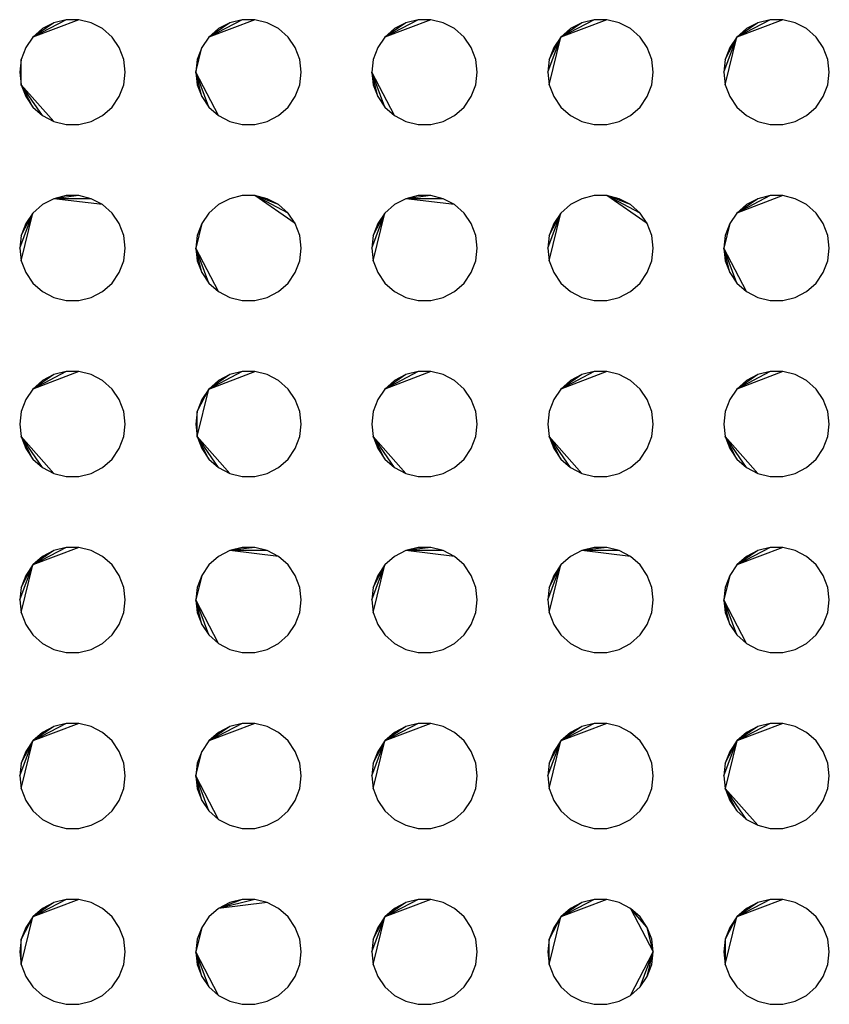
# Model space of a CAD drawing. Extents: x -270 to 272, y -152 to 146.
# Tile 39 of 256: x 71.78 to 76.38, y -45.26 to -39.67. Entities that reach past the tile are written whole.
import ezdxf

# ---------------------------------------------------------------- set-up
doc = ezdxf.new("R2010")
doc.units = 0
doc.layers.get('0').update_dxf_attribs({"linetype": 'CONTINUOUS'})

msp = doc.modelspace()

# ---------------------------------------------------------------- linework, layer by layer
for p, q in [((72.1137, -39.6672), (71.853, -39.7661)), ((72.0414, -39.6672), (71.853, -39.7661)), ((72.0414, -39.6672), (71.9711, -39.6845)), ((72.1137, -39.6672), (72.0414, -39.6672)), ((72.1839, -39.6845), (72.1137, -39.6672)), ((73.1137, -39.6672), (72.853, -39.7661)), ((73.0414, -39.6672), (72.853, -39.7661)), ((73.0414, -39.6672), (72.9711, -39.6845)), ((73.1137, -39.6672), (73.0414, -39.6672)), ((73.1839, -39.6845), (73.1137, -39.6672)), ((74.1137, -39.6672), (73.853, -39.7661)), ((74.0414, -39.6672), (73.853, -39.7661)), ((74.0414, -39.6672), (73.9711, -39.6845)), ((74.1137, -39.6672), (74.0414, -39.6672)), ((74.1839, -39.6845), (74.1137, -39.6672)), ((75.1137, -39.6672), (74.853, -39.7661)), ((75.0414, -39.6672), (74.853, -39.7661)), ((75.0414, -39.6672), (74.9711, -39.6845)), ((75.1137, -39.6672), (75.0414, -39.6672)), ((75.1839, -39.6845), (75.1137, -39.6672)), ((76.1137, -39.6672), (75.853, -39.7661)), ((76.0414, -39.6672), (75.853, -39.7661)), ((76.0414, -39.6672), (75.9711, -39.6845)), ((76.1137, -39.6672), (76.0414, -39.6672)), ((76.1839, -39.6845), (76.1137, -39.6672)), ((71.9711, -39.6845), (71.853, -39.7661)), ((71.9071, -39.7182), (71.853, -39.7661)), ((71.9711, -39.6845), (71.9071, -39.7182)), ((72.2479, -39.7182), (72.1839, -39.6845)), ((72.3021, -39.7661), (72.2479, -39.7182)), ((72.9711, -39.6845), (72.853, -39.7661)), ((72.9071, -39.7182), (72.853, -39.7661)), ((72.9711, -39.6845), (72.9071, -39.7182)), ((73.2479, -39.7182), (73.1839, -39.6845)), ((73.3021, -39.7661), (73.2479, -39.7182)), ((73.9711, -39.6845), (73.853, -39.7661)), ((73.9071, -39.7182), (73.853, -39.7661)), ((73.9711, -39.6845), (73.9071, -39.7182)), ((74.2479, -39.7182), (74.1839, -39.6845)), ((74.3021, -39.7661), (74.2479, -39.7182)), ((74.9711, -39.6845), (74.853, -39.7661)), ((74.9071, -39.7182), (74.853, -39.7661)), ((74.9711, -39.6845), (74.9071, -39.7182)), ((75.2479, -39.7182), (75.1839, -39.6845)), ((75.3021, -39.7661), (75.2479, -39.7182)), ((75.9711, -39.6845), (75.853, -39.7661)), ((75.9071, -39.7182), (75.853, -39.7661)), ((75.9711, -39.6845), (75.9071, -39.7182)), ((76.2479, -39.7182), (76.1839, -39.6845)), ((76.3021, -39.7661), (76.2479, -39.7182)), ((71.853, -39.7661), (71.8119, -39.8256)), ((72.3431, -39.8256), (72.3021, -39.7661)), ((72.853, -39.7661), (72.8119, -39.8256)), ((73.3431, -39.8256), (73.3021, -39.7661)), ((73.853, -39.7661), (73.8119, -39.8256)), ((74.3431, -39.8256), (74.3021, -39.7661)), ((74.7775, -39.9651), (74.853, -39.7661)), ((74.7862, -40.0368), (74.853, -39.7661)), ((74.7862, -39.8933), (74.853, -39.7661)), ((74.853, -39.7661), (74.8119, -39.8256)), ((75.3431, -39.8256), (75.3021, -39.7661)), ((75.7775, -39.9651), (75.853, -39.7661)), ((75.7862, -40.0368), (75.853, -39.7661)), ((75.7862, -39.8933), (75.853, -39.7661)), ((75.853, -39.7661), (75.8119, -39.8256)), ((76.3431, -39.8256), (76.3021, -39.7661)), ((71.8119, -39.8256), (71.7862, -39.8933)), ((72.3688, -39.8933), (72.3431, -39.8256)), ((72.7775, -39.9651), (72.8119, -39.8256)), ((72.8119, -39.8256), (72.7862, -39.8933)), ((73.3688, -39.8933), (73.3431, -39.8256)), ((73.8119, -39.8256), (73.7862, -39.8933)), ((74.3688, -39.8933), (74.3431, -39.8256)), ((74.8119, -39.8256), (74.7862, -39.8933)), ((75.3688, -39.8933), (75.3431, -39.8256)), ((75.8119, -39.8256), (75.7862, -39.8933)), ((76.3688, -39.8933), (76.3431, -39.8256)), ((71.7862, -39.8933), (71.7775, -39.9651)), ((71.7862, -40.0368), (71.7862, -39.8933)), ((72.3775, -39.9651), (72.3688, -39.8933)), ((72.7862, -39.8933), (72.7775, -39.9651)), ((73.3775, -39.9651), (73.3688, -39.8933)), ((73.7862, -39.8933), (73.7775, -39.9651)), ((74.3775, -39.9651), (74.3688, -39.8933)), ((74.7862, -39.8933), (74.7775, -39.9651)), ((75.3775, -39.9651), (75.3688, -39.8933)), ((75.7862, -39.8933), (75.7775, -39.9651)), ((76.3775, -39.9651), (76.3688, -39.8933)), ((71.7775, -39.9651), (71.7862, -40.0368)), ((72.3688, -40.0368), (72.3775, -39.9651)), ((72.7775, -39.9651), (72.7862, -40.0368)), ((72.9071, -40.2119), (72.7775, -39.9651)), ((72.853, -40.164), (72.7775, -39.9651)), ((72.8119, -40.1045), (72.7775, -39.9651)), ((73.3688, -40.0368), (73.3775, -39.9651)), ((73.7775, -39.9651), (73.7862, -40.0368)), ((73.9071, -40.2119), (73.7775, -39.9651)), ((73.853, -40.164), (73.7775, -39.9651)), ((73.8119, -40.1045), (73.7775, -39.9651)), ((74.3688, -40.0368), (74.3775, -39.9651)), ((74.7775, -39.9651), (74.7862, -40.0368)), ((75.3688, -40.0368), (75.3775, -39.9651)), ((75.7775, -39.9651), (75.7862, -40.0368)), ((76.3688, -40.0368), (76.3775, -39.9651)), ((71.7862, -40.0368), (71.8119, -40.1045)), ((71.9711, -40.2456), (71.7862, -40.0368)), ((71.9071, -40.2119), (71.7862, -40.0368)), ((71.853, -40.164), (71.7862, -40.0368)), ((72.3431, -40.1045), (72.3688, -40.0368)), ((72.7862, -40.0368), (72.8119, -40.1045)), ((73.3431, -40.1045), (73.3688, -40.0368)), ((73.7862, -40.0368), (73.8119, -40.1045)), ((74.3431, -40.1045), (74.3688, -40.0368)), ((74.7862, -40.0368), (74.8119, -40.1045)), ((75.3431, -40.1045), (75.3688, -40.0368)), ((75.7862, -40.0368), (75.8119, -40.1045)), ((76.3431, -40.1045), (76.3688, -40.0368)), ((71.8119, -40.1045), (71.853, -40.164)), ((72.3021, -40.164), (72.3431, -40.1045)), ((72.8119, -40.1045), (72.853, -40.164)), ((73.3021, -40.164), (73.3431, -40.1045)), ((73.8119, -40.1045), (73.853, -40.164)), ((74.3021, -40.164), (74.3431, -40.1045)), ((74.8119, -40.1045), (74.853, -40.164)), ((75.3021, -40.164), (75.3431, -40.1045)), ((75.8119, -40.1045), (75.853, -40.164)), ((76.3021, -40.164), (76.3431, -40.1045)), ((71.853, -40.164), (71.9071, -40.2119)), ((72.2479, -40.2119), (72.3021, -40.164)), ((72.853, -40.164), (72.9071, -40.2119)), ((73.2479, -40.2119), (73.3021, -40.164)), ((73.853, -40.164), (73.9071, -40.2119)), ((74.2479, -40.2119), (74.3021, -40.164)), ((74.853, -40.164), (74.9071, -40.2119)), ((75.2479, -40.2119), (75.3021, -40.164)), ((75.853, -40.164), (75.9071, -40.2119)), ((76.2479, -40.2119), (76.3021, -40.164)), ((71.9071, -40.2119), (71.9711, -40.2456)), ((72.1839, -40.2456), (72.2479, -40.2119)), ((72.9071, -40.2119), (72.9711, -40.2456)), ((73.1839, -40.2456), (73.2479, -40.2119)), ((73.9071, -40.2119), (73.9711, -40.2456)), ((74.1839, -40.2456), (74.2479, -40.2119)), ((74.9071, -40.2119), (74.9711, -40.2456)), ((75.1839, -40.2456), (75.2479, -40.2119)), ((75.9071, -40.2119), (75.9711, -40.2456)), ((76.1839, -40.2456), (76.2479, -40.2119)), ((71.9711, -40.2456), (72.0414, -40.2629)), ((72.0414, -40.2629), (72.1137, -40.2629)), ((72.1137, -40.2629), (72.1839, -40.2456)), ((72.9711, -40.2456), (73.0414, -40.2629)), ((73.0414, -40.2629), (73.1137, -40.2629)), ((73.1137, -40.2629), (73.1839, -40.2456)), ((73.9711, -40.2456), (74.0414, -40.2629)), ((74.0414, -40.2629), (74.1137, -40.2629)), ((74.1137, -40.2629), (74.1839, -40.2456)), ((74.9711, -40.2456), (75.0414, -40.2629)), ((75.0414, -40.2629), (75.1137, -40.2629)), ((75.1137, -40.2629), (75.1839, -40.2456)), ((75.9711, -40.2456), (76.0414, -40.2629)), ((76.0414, -40.2629), (76.1137, -40.2629)), ((76.1137, -40.2629), (76.1839, -40.2456)), ((72.0414, -40.6672), (71.9711, -40.6845)), ((72.1137, -40.6672), (71.9711, -40.6845)), ((72.1137, -40.6672), (72.0414, -40.6672)), ((72.1839, -40.6845), (72.1137, -40.6672)), ((73.0414, -40.6672), (72.9711, -40.6845)), ((73.1137, -40.6672), (73.0414, -40.6672)), ((73.1839, -40.6845), (73.1137, -40.6672)), ((73.3431, -40.8256), (73.1137, -40.6672)), ((73.2479, -40.7182), (73.1137, -40.6672)), ((73.3021, -40.7661), (73.1137, -40.6672)), ((74.0414, -40.6672), (73.9711, -40.6845)), ((74.1137, -40.6672), (73.9711, -40.6845)), ((74.1137, -40.6672), (74.0414, -40.6672)), ((74.1839, -40.6845), (74.1137, -40.6672)), ((75.0414, -40.6672), (74.9711, -40.6845)), ((75.1137, -40.6672), (75.0414, -40.6672)), ((75.1839, -40.6845), (75.1137, -40.6672)), ((75.3431, -40.8256), (75.1137, -40.6672)), ((75.2479, -40.7182), (75.1137, -40.6672)), ((75.3021, -40.7661), (75.1137, -40.6672)), ((76.1137, -40.6672), (75.853, -40.7661)), ((76.0414, -40.6672), (75.853, -40.7661)), ((76.0414, -40.6672), (75.9711, -40.6845)), ((76.1137, -40.6672), (76.0414, -40.6672)), ((76.1839, -40.6845), (76.1137, -40.6672)), ((71.9071, -40.7182), (71.853, -40.7661)), ((71.9711, -40.6845), (71.9071, -40.7182)), ((72.2479, -40.7182), (71.9711, -40.6845)), ((72.1839, -40.6845), (71.9711, -40.6845)), ((72.2479, -40.7182), (72.1839, -40.6845)), ((72.3021, -40.7661), (72.2479, -40.7182)), ((72.9071, -40.7182), (72.853, -40.7661)), ((72.9711, -40.6845), (72.9071, -40.7182)), ((73.2479, -40.7182), (73.1839, -40.6845)), ((73.3021, -40.7661), (73.2479, -40.7182)), ((73.9071, -40.7182), (73.853, -40.7661)), ((73.9711, -40.6845), (73.9071, -40.7182)), ((74.2479, -40.7182), (73.9711, -40.6845)), ((74.1839, -40.6845), (73.9711, -40.6845)), ((74.2479, -40.7182), (74.1839, -40.6845)), ((74.3021, -40.7661), (74.2479, -40.7182)), ((74.9071, -40.7182), (74.853, -40.7661)), ((74.9711, -40.6845), (74.9071, -40.7182)), ((75.2479, -40.7182), (75.1839, -40.6845)), ((75.3021, -40.7661), (75.2479, -40.7182)), ((75.9711, -40.6845), (75.853, -40.7661)), ((75.9071, -40.7182), (75.853, -40.7661)), ((75.9711, -40.6845), (75.9071, -40.7182)), ((76.2479, -40.7182), (76.1839, -40.6845)), ((76.3021, -40.7661), (76.2479, -40.7182)), ((71.7775, -40.9651), (71.853, -40.7661)), ((71.7862, -41.0368), (71.853, -40.7661)), ((71.7862, -40.8933), (71.853, -40.7661)), ((71.853, -40.7661), (71.8119, -40.8256)), ((72.3431, -40.8256), (72.3021, -40.7661)), ((72.853, -40.7661), (72.8119, -40.8256)), ((73.3431, -40.8256), (73.3021, -40.7661)), ((73.7775, -40.9651), (73.853, -40.7661)), ((73.7862, -41.0368), (73.853, -40.7661)), ((73.7862, -40.8933), (73.853, -40.7661)), ((73.853, -40.7661), (73.8119, -40.8256)), ((74.3431, -40.8256), (74.3021, -40.7661)), ((74.7775, -40.9651), (74.853, -40.7661)), ((74.7862, -41.0368), (74.853, -40.7661)), ((74.7862, -40.8933), (74.853, -40.7661)), ((74.853, -40.7661), (74.8119, -40.8256)), ((75.3431, -40.8256), (75.3021, -40.7661)), ((75.853, -40.7661), (75.8119, -40.8256)), ((76.3431, -40.8256), (76.3021, -40.7661)), ((71.8119, -40.8256), (71.7862, -40.8933)), ((72.3688, -40.8933), (72.3431, -40.8256)), ((72.8119, -40.8256), (72.7775, -40.9651)), ((72.8119, -40.8256), (72.7862, -40.8933)), ((73.3688, -40.8933), (73.3431, -40.8256)), ((73.8119, -40.8256), (73.7862, -40.8933)), ((74.3688, -40.8933), (74.3431, -40.8256)), ((74.8119, -40.8256), (74.7862, -40.8933)), ((75.3688, -40.8933), (75.3431, -40.8256)), ((75.8119, -40.8256), (75.7775, -40.9651)), ((75.8119, -40.8256), (75.7862, -40.8933)), ((76.3688, -40.8933), (76.3431, -40.8256)), ((71.7862, -40.8933), (71.7775, -40.9651)), ((72.3775, -40.9651), (72.3688, -40.8933)), ((72.7862, -40.8933), (72.7775, -40.9651)), ((73.3775, -40.9651), (73.3688, -40.8933)), ((73.7862, -40.8933), (73.7775, -40.9651)), ((74.3775, -40.9651), (74.3688, -40.8933)), ((74.7862, -40.8933), (74.7775, -40.9651)), ((75.3775, -40.9651), (75.3688, -40.8933)), ((75.7862, -40.8933), (75.7775, -40.9651)), ((76.3775, -40.9651), (76.3688, -40.8933)), ((71.7775, -40.9651), (71.7862, -41.0368)), ((72.3688, -41.0368), (72.3775, -40.9651)), ((72.7775, -40.9651), (72.7862, -41.0368)), ((72.9071, -41.2119), (72.7775, -40.9651)), ((72.853, -41.164), (72.7775, -40.9651)), ((72.8119, -41.1045), (72.7775, -40.9651)), ((73.3688, -41.0368), (73.3775, -40.9651)), ((73.7775, -40.9651), (73.7862, -41.0368)), ((74.3688, -41.0368), (74.3775, -40.9651)), ((74.7775, -40.9651), (74.7862, -41.0368)), ((75.3688, -41.0368), (75.3775, -40.9651)), ((75.7775, -40.9651), (75.7862, -41.0368)), ((75.9071, -41.2119), (75.7775, -40.9651)), ((75.853, -41.164), (75.7775, -40.9651)), ((75.8119, -41.1045), (75.7775, -40.9651)), ((76.3688, -41.0368), (76.3775, -40.9651)), ((71.7862, -41.0368), (71.8119, -41.1045)), ((72.3431, -41.1045), (72.3688, -41.0368)), ((72.7862, -41.0368), (72.8119, -41.1045)), ((73.3431, -41.1045), (73.3688, -41.0368)), ((73.7862, -41.0368), (73.8119, -41.1045)), ((74.3431, -41.1045), (74.3688, -41.0368)), ((74.7862, -41.0368), (74.8119, -41.1045)), ((75.3431, -41.1045), (75.3688, -41.0368)), ((75.7862, -41.0368), (75.8119, -41.1045)), ((76.3431, -41.1045), (76.3688, -41.0368)), ((71.8119, -41.1045), (71.853, -41.164)), ((72.3021, -41.164), (72.3431, -41.1045)), ((72.8119, -41.1045), (72.853, -41.164)), ((73.3021, -41.164), (73.3431, -41.1045)), ((73.8119, -41.1045), (73.853, -41.164)), ((74.3021, -41.164), (74.3431, -41.1045)), ((74.8119, -41.1045), (74.853, -41.164)), ((75.3021, -41.164), (75.3431, -41.1045)), ((75.8119, -41.1045), (75.853, -41.164)), ((76.3021, -41.164), (76.3431, -41.1045)), ((71.853, -41.164), (71.9071, -41.2119)), ((72.2479, -41.2119), (72.3021, -41.164)), ((72.853, -41.164), (72.9071, -41.2119)), ((73.2479, -41.2119), (73.3021, -41.164)), ((73.853, -41.164), (73.9071, -41.2119)), ((74.2479, -41.2119), (74.3021, -41.164)), ((74.853, -41.164), (74.9071, -41.2119)), ((75.2479, -41.2119), (75.3021, -41.164)), ((75.853, -41.164), (75.9071, -41.2119)), ((76.2479, -41.2119), (76.3021, -41.164)), ((71.9071, -41.2119), (71.9711, -41.2456)), ((72.1839, -41.2456), (72.2479, -41.2119)), ((72.9071, -41.2119), (72.9711, -41.2456)), ((73.1839, -41.2456), (73.2479, -41.2119)), ((73.9071, -41.2119), (73.9711, -41.2456)), ((74.1839, -41.2456), (74.2479, -41.2119)), ((74.9071, -41.2119), (74.9711, -41.2456)), ((75.1839, -41.2456), (75.2479, -41.2119)), ((75.9071, -41.2119), (75.9711, -41.2456)), ((76.1839, -41.2456), (76.2479, -41.2119)), ((71.9711, -41.2456), (72.0414, -41.2629)), ((72.0414, -41.2629), (72.1137, -41.2629)), ((72.1137, -41.2629), (72.1839, -41.2456)), ((72.9711, -41.2456), (73.0414, -41.2629)), ((73.0414, -41.2629), (73.1137, -41.2629)), ((73.1137, -41.2629), (73.1839, -41.2456)), ((73.9711, -41.2456), (74.0414, -41.2629)), ((74.0414, -41.2629), (74.1137, -41.2629)), ((74.1137, -41.2629), (74.1839, -41.2456)), ((74.9711, -41.2456), (75.0414, -41.2629)), ((75.0414, -41.2629), (75.1137, -41.2629)), ((75.1137, -41.2629), (75.1839, -41.2456)), ((75.9711, -41.2456), (76.0414, -41.2629)), ((76.0414, -41.2629), (76.1137, -41.2629)), ((76.1137, -41.2629), (76.1839, -41.2456)), ((72.1137, -41.6672), (71.853, -41.7661)), ((72.0414, -41.6672), (71.853, -41.7661)), ((71.9711, -41.6845), (71.853, -41.7661)), ((71.9711, -41.6845), (71.9071, -41.7182)), ((72.0414, -41.6672), (71.9711, -41.6845)), ((72.1137, -41.6672), (72.0414, -41.6672)), ((72.1839, -41.6845), (72.1137, -41.6672)), ((72.2479, -41.7182), (72.1839, -41.6845)), ((72.853, -41.7661), (73.1137, -41.6672)), ((73.0414, -41.6672), (72.853, -41.7661)), ((72.9711, -41.6845), (72.853, -41.7661)), ((72.9711, -41.6845), (72.9071, -41.7182)), ((73.0414, -41.6672), (72.9711, -41.6845)), ((73.1137, -41.6672), (73.0414, -41.6672)), ((73.1839, -41.6845), (73.1137, -41.6672)), ((73.2479, -41.7182), (73.1839, -41.6845)), ((74.1137, -41.6672), (73.853, -41.7661)), ((74.0414, -41.6672), (73.853, -41.7661)), ((73.9711, -41.6845), (73.853, -41.7661)), ((73.9711, -41.6845), (73.9071, -41.7182)), ((74.0414, -41.6672), (73.9711, -41.6845)), ((74.1137, -41.6672), (74.0414, -41.6672)), ((74.1839, -41.6845), (74.1137, -41.6672)), ((74.2479, -41.7182), (74.1839, -41.6845)), ((75.1137, -41.6672), (74.853, -41.7661)), ((75.0414, -41.6672), (74.853, -41.7661)), ((74.9711, -41.6845), (74.853, -41.7661)), ((74.9711, -41.6845), (74.9071, -41.7182)), ((75.0414, -41.6672), (74.9711, -41.6845)), ((75.1137, -41.6672), (75.0414, -41.6672)), ((75.1839, -41.6845), (75.1137, -41.6672)), ((75.2479, -41.7182), (75.1839, -41.6845)), ((76.1137, -41.6672), (75.853, -41.7661)), ((76.0414, -41.6672), (75.853, -41.7661)), ((75.9711, -41.6845), (75.853, -41.7661)), ((75.9711, -41.6845), (75.9071, -41.7182)), ((76.0414, -41.6672), (75.9711, -41.6845)), ((76.1137, -41.6672), (76.0414, -41.6672)), ((76.1839, -41.6845), (76.1137, -41.6672)), ((76.2479, -41.7182), (76.1839, -41.6845)), ((71.9071, -41.7182), (71.853, -41.7661)), ((72.3021, -41.7661), (72.2479, -41.7182)), ((72.9071, -41.7182), (72.853, -41.7661)), ((73.3021, -41.7661), (73.2479, -41.7182)), ((73.9071, -41.7182), (73.853, -41.7661)), ((74.3021, -41.7661), (74.2479, -41.7182)), ((74.9071, -41.7182), (74.853, -41.7661)), ((75.3021, -41.7661), (75.2479, -41.7182)), ((75.9071, -41.7182), (75.853, -41.7661)), ((76.3021, -41.7661), (76.2479, -41.7182)), ((71.853, -41.7661), (71.8119, -41.8256)), ((72.3431, -41.8256), (72.3021, -41.7661)), ((72.7862, -42.0368), (72.853, -41.7661)), ((72.7862, -41.8933), (72.853, -41.7661)), ((72.853, -41.7661), (72.8119, -41.8256)), ((73.3431, -41.8256), (73.3021, -41.7661)), ((73.853, -41.7661), (73.8119, -41.8256)), ((74.3431, -41.8256), (74.3021, -41.7661)), ((74.853, -41.7661), (74.8119, -41.8256)), ((75.3431, -41.8256), (75.3021, -41.7661)), ((75.853, -41.7661), (75.8119, -41.8256)), ((76.3431, -41.8256), (76.3021, -41.7661)), ((71.8119, -41.8256), (71.7862, -41.8933)), ((72.3688, -41.8933), (72.3431, -41.8256)), ((72.8119, -41.8256), (72.7862, -41.8933)), ((73.3688, -41.8933), (73.3431, -41.8256)), ((73.8119, -41.8256), (73.7862, -41.8933)), ((74.3688, -41.8933), (74.3431, -41.8256)), ((74.8119, -41.8256), (74.7862, -41.8933)), ((75.3688, -41.8933), (75.3431, -41.8256)), ((75.8119, -41.8256), (75.7862, -41.8933)), ((76.3688, -41.8933), (76.3431, -41.8256)), ((71.7862, -41.8933), (71.7775, -41.9651)), ((72.3775, -41.9651), (72.3688, -41.8933)), ((72.7862, -41.8933), (72.7775, -41.9651)), ((72.7862, -42.0368), (72.7862, -41.8933)), ((73.3775, -41.9651), (73.3688, -41.8933)), ((73.7862, -41.8933), (73.7775, -41.9651)), ((74.3775, -41.9651), (74.3688, -41.8933)), ((74.7862, -41.8933), (74.7775, -41.9651)), ((75.3775, -41.9651), (75.3688, -41.8933)), ((75.7862, -41.8933), (75.7775, -41.9651)), ((76.3775, -41.9651), (76.3688, -41.8933)), ((71.7775, -41.9651), (71.7862, -42.0368)), ((72.3688, -42.0368), (72.3775, -41.9651)), ((72.7775, -41.9651), (72.7862, -42.0368)), ((73.3688, -42.0368), (73.3775, -41.9651)), ((73.7775, -41.9651), (73.7862, -42.0368)), ((74.3688, -42.0368), (74.3775, -41.9651)), ((74.7775, -41.9651), (74.7862, -42.0368)), ((75.3688, -42.0368), (75.3775, -41.9651)), ((75.7775, -41.9651), (75.7862, -42.0368)), ((76.3688, -42.0368), (76.3775, -41.9651)), ((71.7862, -42.0368), (71.8119, -42.1045)), ((71.9711, -42.2456), (71.7862, -42.0368)), ((71.9071, -42.2119), (71.7862, -42.0368)), ((71.853, -42.164), (71.7862, -42.0368)), ((72.3431, -42.1045), (72.3688, -42.0368)), ((72.7862, -42.0368), (72.8119, -42.1045)), ((72.9711, -42.2456), (72.7862, -42.0368)), ((72.9071, -42.2119), (72.7862, -42.0368)), ((72.853, -42.164), (72.7862, -42.0368)), ((73.3431, -42.1045), (73.3688, -42.0368)), ((73.7862, -42.0368), (73.8119, -42.1045)), ((73.9711, -42.2456), (73.7862, -42.0368)), ((73.9071, -42.2119), (73.7862, -42.0368)), ((73.853, -42.164), (73.7862, -42.0368)), ((74.3431, -42.1045), (74.3688, -42.0368)), ((74.7862, -42.0368), (74.8119, -42.1045)), ((74.9711, -42.2456), (74.7862, -42.0368)), ((74.9071, -42.2119), (74.7862, -42.0368)), ((74.853, -42.164), (74.7862, -42.0368)), ((75.3431, -42.1045), (75.3688, -42.0368)), ((75.7862, -42.0368), (75.8119, -42.1045)), ((75.9711, -42.2456), (75.7862, -42.0368)), ((75.9071, -42.2119), (75.7862, -42.0368)), ((75.853, -42.164), (75.7862, -42.0368)), ((76.3431, -42.1045), (76.3688, -42.0368)), ((71.8119, -42.1045), (71.853, -42.164)), ((72.3021, -42.164), (72.3431, -42.1045)), ((72.8119, -42.1045), (72.853, -42.164)), ((73.3021, -42.164), (73.3431, -42.1045)), ((73.8119, -42.1045), (73.853, -42.164)), ((74.3021, -42.164), (74.3431, -42.1045)), ((74.8119, -42.1045), (74.853, -42.164)), ((75.3021, -42.164), (75.3431, -42.1045)), ((75.8119, -42.1045), (75.853, -42.164)), ((76.3021, -42.164), (76.3431, -42.1045)), ((71.853, -42.164), (71.9071, -42.2119)), ((72.2479, -42.2119), (72.3021, -42.164)), ((72.853, -42.164), (72.9071, -42.2119)), ((73.2479, -42.2119), (73.3021, -42.164)), ((73.853, -42.164), (73.9071, -42.2119)), ((74.2479, -42.2119), (74.3021, -42.164)), ((74.853, -42.164), (74.9071, -42.2119)), ((75.2479, -42.2119), (75.3021, -42.164)), ((75.853, -42.164), (75.9071, -42.2119)), ((76.2479, -42.2119), (76.3021, -42.164)), ((71.9071, -42.2119), (71.9711, -42.2456)), ((71.9711, -42.2456), (72.0414, -42.2629)), ((72.1137, -42.2629), (72.1839, -42.2456)), ((72.1839, -42.2456), (72.2479, -42.2119)), ((72.9071, -42.2119), (72.9711, -42.2456)), ((72.9711, -42.2456), (73.0414, -42.2629)), ((73.1137, -42.2629), (73.1839, -42.2456)), ((73.1839, -42.2456), (73.2479, -42.2119)), ((73.9071, -42.2119), (73.9711, -42.2456)), ((73.9711, -42.2456), (74.0414, -42.2629)), ((74.1137, -42.2629), (74.1839, -42.2456)), ((74.1839, -42.2456), (74.2479, -42.2119)), ((74.9071, -42.2119), (74.9711, -42.2456)), ((74.9711, -42.2456), (75.0414, -42.2629)), ((75.1137, -42.2629), (75.1839, -42.2456)), ((75.1839, -42.2456), (75.2479, -42.2119)), ((75.9071, -42.2119), (75.9711, -42.2456)), ((75.9711, -42.2456), (76.0414, -42.2629)), ((76.1137, -42.2629), (76.1839, -42.2456)), ((76.1839, -42.2456), (76.2479, -42.2119)), ((72.0414, -42.2629), (72.1137, -42.2629)), ((73.0414, -42.2629), (73.1137, -42.2629)), ((74.0414, -42.2629), (74.1137, -42.2629)), ((75.0414, -42.2629), (75.1137, -42.2629)), ((76.0414, -42.2629), (76.1137, -42.2629)), ((72.1137, -42.6672), (71.853, -42.7661)), ((72.0414, -42.6672), (71.853, -42.7661)), ((71.9711, -42.6845), (71.853, -42.7661)), ((71.9711, -42.6845), (71.9071, -42.7182)), ((72.0414, -42.6672), (71.9711, -42.6845)), ((72.1137, -42.6672), (72.0414, -42.6672)), ((72.1839, -42.6845), (72.1137, -42.6672)), ((72.2479, -42.7182), (72.1839, -42.6845)), ((72.9711, -42.6845), (72.9071, -42.7182)), ((73.0414, -42.6672), (72.9711, -42.6845)), ((73.1137, -42.6672), (72.9711, -42.6845)), ((73.2479, -42.7182), (72.9711, -42.6845)), ((73.1839, -42.6845), (72.9711, -42.6845)), ((73.1137, -42.6672), (73.0414, -42.6672)), ((73.1839, -42.6845), (73.1137, -42.6672)), ((73.2479, -42.7182), (73.1839, -42.6845)), ((73.9711, -42.6845), (73.9071, -42.7182)), ((74.0414, -42.6672), (73.9711, -42.6845)), ((74.1137, -42.6672), (73.9711, -42.6845)), ((74.2479, -42.7182), (73.9711, -42.6845)), ((74.1839, -42.6845), (73.9711, -42.6845)), ((74.1137, -42.6672), (74.0414, -42.6672)), ((74.1839, -42.6845), (74.1137, -42.6672)), ((74.2479, -42.7182), (74.1839, -42.6845)), ((74.9711, -42.6845), (74.9071, -42.7182)), ((75.0414, -42.6672), (74.9711, -42.6845)), ((75.1137, -42.6672), (74.9711, -42.6845)), ((75.2479, -42.7182), (74.9711, -42.6845)), ((75.1839, -42.6845), (74.9711, -42.6845)), ((75.1137, -42.6672), (75.0414, -42.6672)), ((75.1839, -42.6845), (75.1137, -42.6672)), ((75.2479, -42.7182), (75.1839, -42.6845)), ((76.1137, -42.6672), (75.853, -42.7661)), ((76.0414, -42.6672), (75.853, -42.7661)), ((75.9711, -42.6845), (75.853, -42.7661)), ((75.9711, -42.6845), (75.9071, -42.7182)), ((76.0414, -42.6672), (75.9711, -42.6845)), ((76.1137, -42.6672), (76.0414, -42.6672)), ((76.1839, -42.6845), (76.1137, -42.6672)), ((76.2479, -42.7182), (76.1839, -42.6845)), ((71.9071, -42.7182), (71.853, -42.7661)), ((72.3021, -42.7661), (72.2479, -42.7182)), ((72.9071, -42.7182), (72.853, -42.7661)), ((73.3021, -42.7661), (73.2479, -42.7182)), ((73.9071, -42.7182), (73.853, -42.7661)), ((74.3021, -42.7661), (74.2479, -42.7182)), ((74.9071, -42.7182), (74.853, -42.7661)), ((75.3021, -42.7661), (75.2479, -42.7182)), ((75.9071, -42.7182), (75.853, -42.7661)), ((76.3021, -42.7661), (76.2479, -42.7182)), ((71.7775, -42.9651), (71.853, -42.7661)), ((71.7862, -43.0368), (71.853, -42.7661)), ((71.7862, -42.8933), (71.853, -42.7661)), ((71.853, -42.7661), (71.8119, -42.8256)), ((72.3431, -42.8256), (72.3021, -42.7661)), ((72.853, -42.7661), (72.8119, -42.8256)), ((73.3431, -42.8256), (73.3021, -42.7661)), ((73.7775, -42.9651), (73.853, -42.7661)), ((73.7862, -43.0368), (73.853, -42.7661)), ((73.7862, -42.8933), (73.853, -42.7661)), ((73.853, -42.7661), (73.8119, -42.8256)), ((74.3431, -42.8256), (74.3021, -42.7661)), ((74.7775, -42.9651), (74.853, -42.7661)), ((74.7862, -43.0368), (74.853, -42.7661)), ((74.7862, -42.8933), (74.853, -42.7661)), ((74.853, -42.7661), (74.8119, -42.8256)), ((75.3431, -42.8256), (75.3021, -42.7661)), ((75.853, -42.7661), (75.8119, -42.8256)), ((76.3431, -42.8256), (76.3021, -42.7661)), ((71.8119, -42.8256), (71.7862, -42.8933)), ((72.3688, -42.8933), (72.3431, -42.8256)), ((72.8119, -42.8256), (72.7775, -42.9651)), ((72.8119, -42.8256), (72.7862, -42.8933)), ((73.3688, -42.8933), (73.3431, -42.8256)), ((73.8119, -42.8256), (73.7862, -42.8933)), ((74.3688, -42.8933), (74.3431, -42.8256)), ((74.8119, -42.8256), (74.7862, -42.8933)), ((75.3688, -42.8933), (75.3431, -42.8256)), ((75.8119, -42.8256), (75.7775, -42.9651)), ((75.8119, -42.8256), (75.7862, -42.8933)), ((76.3688, -42.8933), (76.3431, -42.8256)), ((71.7862, -42.8933), (71.7775, -42.9651)), ((72.3775, -42.9651), (72.3688, -42.8933)), ((72.7862, -42.8933), (72.7775, -42.9651)), ((73.3775, -42.9651), (73.3688, -42.8933)), ((73.7862, -42.8933), (73.7775, -42.9651)), ((74.3775, -42.9651), (74.3688, -42.8933)), ((74.7862, -42.8933), (74.7775, -42.9651)), ((75.3775, -42.9651), (75.3688, -42.8933)), ((75.7862, -42.8933), (75.7775, -42.9651)), ((76.3775, -42.9651), (76.3688, -42.8933)), ((71.7775, -42.9651), (71.7862, -43.0368)), ((72.3688, -43.0368), (72.3775, -42.9651)), ((72.7775, -42.9651), (72.7862, -43.0368)), ((72.9071, -43.2119), (72.7775, -42.9651)), ((72.853, -43.164), (72.7775, -42.9651)), ((72.8119, -43.1045), (72.7775, -42.9651)), ((73.3688, -43.0368), (73.3775, -42.9651)), ((73.7775, -42.9651), (73.7862, -43.0368)), ((74.3688, -43.0368), (74.3775, -42.9651)), ((74.7775, -42.9651), (74.7862, -43.0368)), ((75.3688, -43.0368), (75.3775, -42.9651)), ((75.7775, -42.9651), (75.7862, -43.0368)), ((75.9071, -43.2119), (75.7775, -42.9651)), ((75.853, -43.164), (75.7775, -42.9651)), ((75.8119, -43.1045), (75.7775, -42.9651)), ((76.3688, -43.0368), (76.3775, -42.9651)), ((71.7862, -43.0368), (71.8119, -43.1045)), ((72.3431, -43.1045), (72.3688, -43.0368)), ((72.7862, -43.0368), (72.8119, -43.1045)), ((73.3431, -43.1045), (73.3688, -43.0368)), ((73.7862, -43.0368), (73.8119, -43.1045)), ((74.3431, -43.1045), (74.3688, -43.0368)), ((74.7862, -43.0368), (74.8119, -43.1045)), ((75.3431, -43.1045), (75.3688, -43.0368)), ((75.7862, -43.0368), (75.8119, -43.1045)), ((76.3431, -43.1045), (76.3688, -43.0368)), ((71.8119, -43.1045), (71.853, -43.164)), ((72.3021, -43.164), (72.3431, -43.1045)), ((72.8119, -43.1045), (72.853, -43.164)), ((73.3021, -43.164), (73.3431, -43.1045)), ((73.8119, -43.1045), (73.853, -43.164)), ((74.3021, -43.164), (74.3431, -43.1045)), ((74.8119, -43.1045), (74.853, -43.164)), ((75.3021, -43.164), (75.3431, -43.1045)), ((75.8119, -43.1045), (75.853, -43.164)), ((76.3021, -43.164), (76.3431, -43.1045)), ((71.853, -43.164), (71.9071, -43.2119)), ((72.2479, -43.2119), (72.3021, -43.164)), ((72.853, -43.164), (72.9071, -43.2119)), ((73.2479, -43.2119), (73.3021, -43.164)), ((73.853, -43.164), (73.9071, -43.2119)), ((74.2479, -43.2119), (74.3021, -43.164)), ((74.853, -43.164), (74.9071, -43.2119)), ((75.2479, -43.2119), (75.3021, -43.164)), ((75.853, -43.164), (75.9071, -43.2119)), ((76.2479, -43.2119), (76.3021, -43.164)), ((71.9071, -43.2119), (71.9711, -43.2456)), ((71.9711, -43.2456), (72.0414, -43.2629)), ((72.1137, -43.2629), (72.1839, -43.2456)), ((72.1839, -43.2456), (72.2479, -43.2119)), ((72.9071, -43.2119), (72.9711, -43.2456)), ((72.9711, -43.2456), (73.0414, -43.2629)), ((73.1137, -43.2629), (73.1839, -43.2456)), ((73.1839, -43.2456), (73.2479, -43.2119)), ((73.9071, -43.2119), (73.9711, -43.2456)), ((73.9711, -43.2456), (74.0414, -43.2629)), ((74.1137, -43.2629), (74.1839, -43.2456)), ((74.1839, -43.2456), (74.2479, -43.2119)), ((74.9071, -43.2119), (74.9711, -43.2456)), ((74.9711, -43.2456), (75.0414, -43.2629)), ((75.1137, -43.2629), (75.1839, -43.2456)), ((75.1839, -43.2456), (75.2479, -43.2119)), ((75.9071, -43.2119), (75.9711, -43.2456)), ((75.9711, -43.2456), (76.0414, -43.2629)), ((76.1137, -43.2629), (76.1839, -43.2456)), ((76.1839, -43.2456), (76.2479, -43.2119)), ((72.0414, -43.2629), (72.1137, -43.2629)), ((73.0414, -43.2629), (73.1137, -43.2629)), ((74.0414, -43.2629), (74.1137, -43.2629)), ((75.0414, -43.2629), (75.1137, -43.2629)), ((76.0414, -43.2629), (76.1137, -43.2629)), ((72.1137, -43.6672), (71.853, -43.7661)), ((72.0414, -43.6672), (71.853, -43.7661)), ((71.9711, -43.6845), (71.853, -43.7661)), ((71.9711, -43.6845), (71.9071, -43.7182)), ((72.0414, -43.6672), (71.9711, -43.6845)), ((72.1137, -43.6672), (72.0414, -43.6672)), ((72.1839, -43.6845), (72.1137, -43.6672)), ((72.2479, -43.7182), (72.1839, -43.6845)), ((73.1137, -43.6672), (72.853, -43.7661)), ((73.0414, -43.6672), (72.853, -43.7661)), ((72.9711, -43.6845), (72.853, -43.7661)), ((72.9711, -43.6845), (72.9071, -43.7182)), ((73.0414, -43.6672), (72.9711, -43.6845)), ((73.1137, -43.6672), (73.0414, -43.6672)), ((73.1839, -43.6845), (73.1137, -43.6672)), ((73.2479, -43.7182), (73.1839, -43.6845)), ((74.1137, -43.6672), (73.853, -43.7661)), ((74.0414, -43.6672), (73.853, -43.7661)), ((73.9711, -43.6845), (73.853, -43.7661)), ((73.9711, -43.6845), (73.9071, -43.7182)), ((74.0414, -43.6672), (73.9711, -43.6845)), ((74.1137, -43.6672), (74.0414, -43.6672)), ((74.1839, -43.6845), (74.1137, -43.6672)), ((74.2479, -43.7182), (74.1839, -43.6845)), ((75.1137, -43.6672), (74.853, -43.7661)), ((75.0414, -43.6672), (74.853, -43.7661)), ((74.9711, -43.6845), (74.853, -43.7661)), ((74.9711, -43.6845), (74.9071, -43.7182)), ((75.0414, -43.6672), (74.9711, -43.6845)), ((75.1137, -43.6672), (75.0414, -43.6672)), ((75.1839, -43.6845), (75.1137, -43.6672)), ((75.2479, -43.7182), (75.1839, -43.6845)), ((76.1137, -43.6672), (75.853, -43.7661)), ((76.0414, -43.6672), (75.853, -43.7661)), ((75.9711, -43.6845), (75.853, -43.7661)), ((75.9711, -43.6845), (75.9071, -43.7182)), ((76.0414, -43.6672), (75.9711, -43.6845)), ((76.1137, -43.6672), (76.0414, -43.6672)), ((76.1839, -43.6845), (76.1137, -43.6672)), ((76.2479, -43.7182), (76.1839, -43.6845)), ((71.9071, -43.7182), (71.853, -43.7661)), ((72.3021, -43.7661), (72.2479, -43.7182)), ((72.9071, -43.7182), (72.853, -43.7661)), ((73.3021, -43.7661), (73.2479, -43.7182)), ((73.9071, -43.7182), (73.853, -43.7661)), ((74.3021, -43.7661), (74.2479, -43.7182)), ((74.9071, -43.7182), (74.853, -43.7661)), ((75.3021, -43.7661), (75.2479, -43.7182)), ((75.9071, -43.7182), (75.853, -43.7661)), ((76.3021, -43.7661), (76.2479, -43.7182)), ((71.7775, -43.9651), (71.853, -43.7661)), ((71.7862, -44.0368), (71.853, -43.7661)), ((71.7862, -43.8933), (71.853, -43.7661)), ((71.853, -43.7661), (71.8119, -43.8256)), ((72.3431, -43.8256), (72.3021, -43.7661)), ((72.853, -43.7661), (72.8119, -43.8256)), ((73.3431, -43.8256), (73.3021, -43.7661)), ((73.7775, -43.9651), (73.853, -43.7661)), ((73.7862, -44.0368), (73.853, -43.7661)), ((73.7862, -43.8933), (73.853, -43.7661)), ((73.853, -43.7661), (73.8119, -43.8256)), ((74.3431, -43.8256), (74.3021, -43.7661)), ((74.7775, -43.9651), (74.853, -43.7661)), ((74.7862, -44.0368), (74.853, -43.7661)), ((74.7862, -43.8933), (74.853, -43.7661)), ((74.853, -43.7661), (74.8119, -43.8256)), ((75.3431, -43.8256), (75.3021, -43.7661)), ((75.7775, -43.9651), (75.853, -43.7661)), ((75.853, -43.7661), (75.7862, -44.0368)), ((75.7862, -43.8933), (75.853, -43.7661)), ((75.853, -43.7661), (75.8119, -43.8256)), ((76.3431, -43.8256), (76.3021, -43.7661)), ((71.8119, -43.8256), (71.7862, -43.8933)), ((72.3688, -43.8933), (72.3431, -43.8256)), ((72.7775, -43.9651), (72.8119, -43.8256)), ((72.8119, -43.8256), (72.7862, -43.8933)), ((73.3688, -43.8933), (73.3431, -43.8256)), ((73.8119, -43.8256), (73.7862, -43.8933)), ((74.3688, -43.8933), (74.3431, -43.8256)), ((74.8119, -43.8256), (74.7862, -43.8933)), ((75.3688, -43.8933), (75.3431, -43.8256)), ((75.8119, -43.8256), (75.7862, -43.8933)), ((76.3688, -43.8933), (76.3431, -43.8256)), ((71.7862, -43.8933), (71.7775, -43.9651)), ((72.3775, -43.9651), (72.3688, -43.8933)), ((72.7862, -43.8933), (72.7775, -43.9651)), ((73.3775, -43.9651), (73.3688, -43.8933)), ((73.7862, -43.8933), (73.7775, -43.9651)), ((74.3775, -43.9651), (74.3688, -43.8933)), ((74.7862, -43.8933), (74.7775, -43.9651)), ((75.3775, -43.9651), (75.3688, -43.8933)), ((75.7862, -43.8933), (75.7775, -43.9651)), ((76.3775, -43.9651), (76.3688, -43.8933)), ((71.7775, -43.9651), (71.7862, -44.0368)), ((72.3688, -44.0368), (72.3775, -43.9651)), ((72.7775, -43.9651), (72.7862, -44.0368)), ((72.9071, -44.2119), (72.7775, -43.9651)), ((72.853, -44.164), (72.7775, -43.9651)), ((72.8119, -44.1045), (72.7775, -43.9651)), ((73.3688, -44.0368), (73.3775, -43.9651)), ((73.7775, -43.9651), (73.7862, -44.0368)), ((74.3688, -44.0368), (74.3775, -43.9651)), ((74.7775, -43.9651), (74.7862, -44.0368)), ((75.3688, -44.0368), (75.3775, -43.9651)), ((75.7775, -43.9651), (75.7862, -44.0368)), ((76.3688, -44.0368), (76.3775, -43.9651)), ((71.7862, -44.0368), (71.8119, -44.1045)), ((72.3431, -44.1045), (72.3688, -44.0368)), ((72.7862, -44.0368), (72.8119, -44.1045)), ((73.3431, -44.1045), (73.3688, -44.0368)), ((73.7862, -44.0368), (73.8119, -44.1045)), ((74.3431, -44.1045), (74.3688, -44.0368)), ((74.7862, -44.0368), (74.8119, -44.1045)), ((75.3431, -44.1045), (75.3688, -44.0368)), ((75.7862, -44.0368), (75.8119, -44.1045)), ((75.9711, -44.2456), (75.7862, -44.0368)), ((75.9071, -44.2119), (75.7862, -44.0368)), ((75.853, -44.164), (75.7862, -44.0368)), ((76.3431, -44.1045), (76.3688, -44.0368)), ((71.8119, -44.1045), (71.853, -44.164)), ((72.3021, -44.164), (72.3431, -44.1045)), ((72.8119, -44.1045), (72.853, -44.164)), ((73.3021, -44.164), (73.3431, -44.1045)), ((73.8119, -44.1045), (73.853, -44.164)), ((74.3021, -44.164), (74.3431, -44.1045)), ((74.8119, -44.1045), (74.853, -44.164)), ((75.3021, -44.164), (75.3431, -44.1045)), ((75.8119, -44.1045), (75.853, -44.164)), ((76.3021, -44.164), (76.3431, -44.1045)), ((71.853, -44.164), (71.9071, -44.2119)), ((72.2479, -44.2119), (72.3021, -44.164)), ((72.853, -44.164), (72.9071, -44.2119)), ((73.2479, -44.2119), (73.3021, -44.164)), ((73.853, -44.164), (73.9071, -44.2119)), ((74.2479, -44.2119), (74.3021, -44.164)), ((74.853, -44.164), (74.9071, -44.2119)), ((75.2479, -44.2119), (75.3021, -44.164)), ((75.853, -44.164), (75.9071, -44.2119)), ((76.2479, -44.2119), (76.3021, -44.164)), ((71.9071, -44.2119), (71.9711, -44.2456)), ((71.9711, -44.2456), (72.0414, -44.2629)), ((72.1137, -44.2629), (72.1839, -44.2456)), ((72.1839, -44.2456), (72.2479, -44.2119)), ((72.9071, -44.2119), (72.9711, -44.2456)), ((72.9711, -44.2456), (73.0414, -44.2629)), ((73.1137, -44.2629), (73.1839, -44.2456)), ((73.1839, -44.2456), (73.2479, -44.2119)), ((73.9071, -44.2119), (73.9711, -44.2456)), ((73.9711, -44.2456), (74.0414, -44.2629)), ((74.1137, -44.2629), (74.1839, -44.2456)), ((74.1839, -44.2456), (74.2479, -44.2119)), ((74.9071, -44.2119), (74.9711, -44.2456)), ((74.9711, -44.2456), (75.0414, -44.2629)), ((75.1137, -44.2629), (75.1839, -44.2456)), ((75.1839, -44.2456), (75.2479, -44.2119)), ((75.9071, -44.2119), (75.9711, -44.2456)), ((75.9711, -44.2456), (76.0414, -44.2629)), ((76.1137, -44.2629), (76.1839, -44.2456)), ((76.1839, -44.2456), (76.2479, -44.2119)), ((72.0414, -44.2629), (72.1137, -44.2629)), ((73.0414, -44.2629), (73.1137, -44.2629)), ((74.0414, -44.2629), (74.1137, -44.2629)), ((75.0414, -44.2629), (75.1137, -44.2629)), ((76.0414, -44.2629), (76.1137, -44.2629)), ((72.1137, -44.6672), (71.853, -44.7661)), ((72.0414, -44.6672), (71.853, -44.7661)), ((71.9711, -44.6845), (71.853, -44.7661)), ((71.9711, -44.6845), (71.9071, -44.7182)), ((72.0414, -44.6672), (71.9711, -44.6845)), ((72.1137, -44.6672), (72.0414, -44.6672)), ((72.1839, -44.6845), (72.1137, -44.6672)), ((72.2479, -44.7182), (72.1839, -44.6845)), ((73.0414, -44.6672), (72.9071, -44.7182)), ((73.1137, -44.6672), (72.9071, -44.7182)), ((72.9711, -44.6845), (72.9071, -44.7182)), ((73.1839, -44.6845), (72.9071, -44.7182)), ((73.0414, -44.6672), (72.9711, -44.6845)), ((73.1137, -44.6672), (73.0414, -44.6672)), ((73.1839, -44.6845), (73.1137, -44.6672)), ((73.2479, -44.7182), (73.1839, -44.6845)), ((74.1137, -44.6672), (73.853, -44.7661)), ((74.0414, -44.6672), (73.853, -44.7661)), ((73.9711, -44.6845), (73.853, -44.7661)), ((73.9711, -44.6845), (73.9071, -44.7182)), ((74.0414, -44.6672), (73.9711, -44.6845)), ((74.1137, -44.6672), (74.0414, -44.6672)), ((74.1839, -44.6845), (74.1137, -44.6672)), ((74.2479, -44.7182), (74.1839, -44.6845)), ((75.1137, -44.6672), (74.853, -44.7661)), ((75.0414, -44.6672), (74.853, -44.7661)), ((74.9711, -44.6845), (74.853, -44.7661)), ((74.9711, -44.6845), (74.9071, -44.7182)), ((75.0414, -44.6672), (74.9711, -44.6845)), ((75.1137, -44.6672), (75.0414, -44.6672)), ((75.1839, -44.6845), (75.1137, -44.6672)), ((75.2479, -44.7182), (75.1839, -44.6845)), ((76.1137, -44.6672), (75.853, -44.7661)), ((76.0414, -44.6672), (75.853, -44.7661)), ((75.9711, -44.6845), (75.853, -44.7661)), ((75.9711, -44.6845), (75.9071, -44.7182)), ((76.0414, -44.6672), (75.9711, -44.6845)), ((76.1137, -44.6672), (76.0414, -44.6672)), ((76.1839, -44.6845), (76.1137, -44.6672)), ((76.2479, -44.7182), (76.1839, -44.6845)), ((71.9071, -44.7182), (71.853, -44.7661)), ((72.3021, -44.7661), (72.2479, -44.7182)), ((72.9071, -44.7182), (72.853, -44.7661)), ((73.3021, -44.7661), (73.2479, -44.7182)), ((73.9071, -44.7182), (73.853, -44.7661)), ((74.3021, -44.7661), (74.2479, -44.7182)), ((74.9071, -44.7182), (74.853, -44.7661)), ((75.3021, -44.7661), (75.2479, -44.7182)), ((75.2479, -44.7182), (75.3775, -44.9651)), ((75.3431, -44.8256), (75.2479, -44.7182)), ((75.9071, -44.7182), (75.853, -44.7661)), ((76.3021, -44.7661), (76.2479, -44.7182)), ((71.7862, -45.0368), (71.853, -44.7661)), ((71.853, -44.7661), (71.7862, -44.8933)), ((71.853, -44.7661), (71.8119, -44.8256)), ((72.3431, -44.8256), (72.3021, -44.7661)), ((72.853, -44.7661), (72.8119, -44.8256)), ((73.3431, -44.8256), (73.3021, -44.7661)), ((73.7775, -44.9651), (73.853, -44.7661)), ((73.7862, -45.0368), (73.853, -44.7661)), ((73.7862, -44.8933), (73.853, -44.7661)), ((73.853, -44.7661), (73.8119, -44.8256)), ((74.3431, -44.8256), (74.3021, -44.7661)), ((74.7862, -45.0368), (74.853, -44.7661)), ((74.853, -44.7661), (74.7862, -44.8933)), ((74.853, -44.7661), (74.8119, -44.8256)), ((75.3431, -44.8256), (75.3021, -44.7661)), ((75.7862, -45.0368), (75.853, -44.7661)), ((75.853, -44.7661), (75.7862, -44.8933)), ((75.853, -44.7661), (75.8119, -44.8256)), ((76.3431, -44.8256), (76.3021, -44.7661)), ((71.8119, -44.8256), (71.7862, -44.8933)), ((72.3688, -44.8933), (72.3431, -44.8256)), ((72.8119, -44.8256), (72.7775, -44.9651)), ((72.8119, -44.8256), (72.7862, -44.8933)), ((73.3688, -44.8933), (73.3431, -44.8256)), ((73.8119, -44.8256), (73.7862, -44.8933)), ((74.3688, -44.8933), (74.3431, -44.8256)), ((74.8119, -44.8256), (74.7862, -44.8933)), ((75.3688, -44.8933), (75.3431, -44.8256)), ((75.3775, -44.9651), (75.3431, -44.8256)), ((75.8119, -44.8256), (75.7862, -44.8933)), ((76.3688, -44.8933), (76.3431, -44.8256)), ((71.7862, -44.8933), (71.7775, -44.9651)), ((71.7862, -45.0368), (71.7862, -44.8933)), ((72.3775, -44.9651), (72.3688, -44.8933)), ((72.7862, -44.8933), (72.7775, -44.9651)), ((73.3775, -44.9651), (73.3688, -44.8933)), ((73.7862, -44.8933), (73.7775, -44.9651)), ((74.3775, -44.9651), (74.3688, -44.8933)), ((74.7862, -44.8933), (74.7775, -44.9651)), ((74.7862, -45.0368), (74.7862, -44.8933)), ((75.3775, -44.9651), (75.3688, -44.8933)), ((75.7862, -44.8933), (75.7775, -44.9651)), ((75.7862, -44.8933), (75.7862, -45.0368)), ((76.3775, -44.9651), (76.3688, -44.8933)), ((71.7775, -44.9651), (71.7862, -45.0368)), ((72.3688, -45.0368), (72.3775, -44.9651)), ((72.7775, -44.9651), (72.7862, -45.0368)), ((72.9071, -45.2119), (72.7775, -44.9651)), ((72.853, -45.164), (72.7775, -44.9651)), ((72.8119, -45.1045), (72.7775, -44.9651)), ((73.3688, -45.0368), (73.3775, -44.9651)), ((73.7775, -44.9651), (73.7862, -45.0368)), ((74.3688, -45.0368), (74.3775, -44.9651)), ((74.7775, -44.9651), (74.7862, -45.0368)), ((75.2479, -45.2119), (75.3775, -44.9651)), ((75.3021, -45.164), (75.3775, -44.9651)), ((75.3431, -45.1045), (75.3775, -44.9651)), ((75.3688, -45.0368), (75.3775, -44.9651)), ((75.7775, -44.9651), (75.7862, -45.0368)), ((76.3688, -45.0368), (76.3775, -44.9651)), ((71.7862, -45.0368), (71.8119, -45.1045)), ((72.3431, -45.1045), (72.3688, -45.0368)), ((72.7862, -45.0368), (72.8119, -45.1045)), ((73.3431, -45.1045), (73.3688, -45.0368)), ((73.7862, -45.0368), (73.8119, -45.1045)), ((74.3431, -45.1045), (74.3688, -45.0368)), ((74.7862, -45.0368), (74.8119, -45.1045)), ((75.3431, -45.1045), (75.3688, -45.0368)), ((75.7862, -45.0368), (75.8119, -45.1045)), ((76.3431, -45.1045), (76.3688, -45.0368)), ((71.8119, -45.1045), (71.853, -45.164)), ((72.3021, -45.164), (72.3431, -45.1045)), ((72.8119, -45.1045), (72.853, -45.164)), ((73.3021, -45.164), (73.3431, -45.1045)), ((73.8119, -45.1045), (73.853, -45.164)), ((74.3021, -45.164), (74.3431, -45.1045)), ((74.8119, -45.1045), (74.853, -45.164)), ((75.3021, -45.164), (75.3431, -45.1045)), ((75.8119, -45.1045), (75.853, -45.164)), ((76.3021, -45.164), (76.3431, -45.1045)), ((71.853, -45.164), (71.9071, -45.2119)), ((71.9071, -45.2119), (71.9711, -45.2456)), ((72.1839, -45.2456), (72.2479, -45.2119)), ((72.2479, -45.2119), (72.3021, -45.164)), ((72.853, -45.164), (72.9071, -45.2119)), ((72.9071, -45.2119), (72.9711, -45.2456)), ((73.1839, -45.2456), (73.2479, -45.2119)), ((73.2479, -45.2119), (73.3021, -45.164)), ((73.853, -45.164), (73.9071, -45.2119)), ((73.9071, -45.2119), (73.9711, -45.2456)), ((74.1839, -45.2456), (74.2479, -45.2119)), ((74.2479, -45.2119), (74.3021, -45.164)), ((74.853, -45.164), (74.9071, -45.2119)), ((74.9071, -45.2119), (74.9711, -45.2456)), ((75.1839, -45.2456), (75.2479, -45.2119)), ((75.2479, -45.2119), (75.3021, -45.164)), ((75.853, -45.164), (75.9071, -45.2119)), ((75.9071, -45.2119), (75.9711, -45.2456)), ((76.1839, -45.2456), (76.2479, -45.2119)), ((76.2479, -45.2119), (76.3021, -45.164)), ((71.9711, -45.2456), (72.0414, -45.2629)), ((72.0414, -45.2629), (72.1137, -45.2629)), ((72.1137, -45.2629), (72.1839, -45.2456)), ((72.9711, -45.2456), (73.0414, -45.2629)), ((73.0414, -45.2629), (73.1137, -45.2629)), ((73.1137, -45.2629), (73.1839, -45.2456)), ((73.9711, -45.2456), (74.0414, -45.2629)), ((74.0414, -45.2629), (74.1137, -45.2629)), ((74.1137, -45.2629), (74.1839, -45.2456)), ((74.9711, -45.2456), (75.0414, -45.2629)), ((75.0414, -45.2629), (75.1137, -45.2629)), ((75.1137, -45.2629), (75.1839, -45.2456)), ((75.9711, -45.2456), (76.0414, -45.2629)), ((76.0414, -45.2629), (76.1137, -45.2629)), ((76.1137, -45.2629), (76.1839, -45.2456))]:
    msp.add_line(p, q)

doc.saveas('drawing.dxf')
